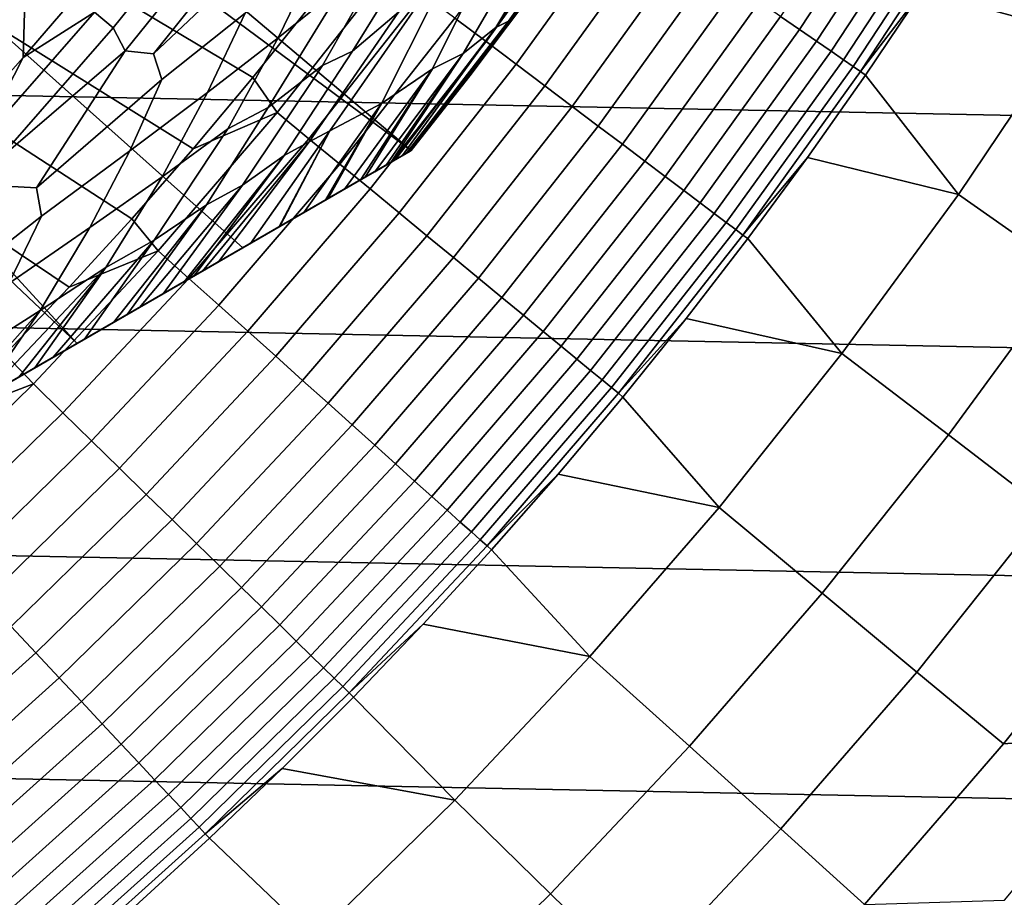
# Model space of a CAD drawing. Header units: metres. Extents: x -32 to 117, y -314 to 32.
# Tile 148 of 256: x 15.19 to 20.15, y -17.52 to -13.1. Entities that reach past the tile are written whole.
import ezdxf

# ---------------------------------------------------------------- set-up
doc = ezdxf.new("R2010")
doc.units = ezdxf.units.M
doc.layers.add('solid_24_501_064_XXX', color=7, linetype='CONTINUOUS')

msp = doc.modelspace()

# ---------------------------------------------------------------- linework, layer by layer
at = {"layer": 'solid_24_501_064_XXX'}
for points in [[(17.164658, -13.761341, 148.5), (17.74667, -13.002142, 148.5), (12.808691, -9.588402, 154.5), (12.576989, -9.89035, 154.5)], [(17.164658, -13.761341, 148.5), (12.576989, -9.89035, 154.5), (12.337894, -10.187035, 154.5)], [(16.316256, -14.251166, 148.836288), (17.164658, -13.761341, 148.5), (12.337894, -10.187035, 154.5), (12.091828, -10.477948, 154.5)], [(15.48225, -14.73268, 149.12825), (16.316256, -14.251166, 148.836288), (12.091828, -10.477948, 154.5), (11.839188, -10.762604, 154.5)], [(15.48225, -14.73268, 149.12825), (11.839188, -10.762604, 154.5), (11.57972, -11.041283, 154.5)], [(14.660163, -15.207312, 149.376968), (15.48225, -14.73268, 149.12825), (11.57972, -11.041283, 154.5), (11.313657, -11.313756, 154.5)], [(15.210019, -13.292663, 126.5), (14.90774, -13.630805, 126.5), (14.738583, -11.990582, 126.5), (15.268971, -11.30743, 126.5)], [(15.504476, -12.948021, 126.5), (15.210019, -13.292663, 126.5), (15.268971, -11.30743, 126.5)], [(29.439856, -13.767515, -303.5), (-29.963835, -12.586431, -303.5), (-30.440569, -11.385158, -303.5), (29.963835, -12.586431, -303.5)], [(20.475195, -13.158608, 113.790924), (20.994875, -12.312504, 113.790924), (20.276175, -12.097537, 120.980194), (20.011189, -12.531001, 120.980194)], [(19.120993, -13.151592, 122.197731), (19.669098, -12.316788, 122.197731), (19.570341, -12.254946, 122.378937), (19.024986, -13.085559, 122.378937)], [(17.541845, -13.212154, 123.354111), (18.094021, -12.445232, 123.354111), (17.932287, -12.333991, 123.442886), (17.385048, -13.094058, 123.442886)], [(19.206036, -13.210086, 122.008636), (19.75658, -12.371569, 122.008636), (19.669098, -12.316788, 122.197731), (19.120993, -13.151592, 122.197731)], [(16.658699, -13.02827, 123.621208), (15.500904, -12.361481, 123.854294), (15.219625, -12.706189, 123.854294), (16.366411, -13.393606, 123.621208)], [(15.568902, -13.06386, 126.505112), (16.12392, -12.37232, 126.505112), (16.221533, -12.44722, 126.520439), (15.663153, -13.142946, 126.520439)], [(19.279678, -13.260738, 121.812614), (19.832333, -12.419005, 121.812614), (19.75658, -12.371569, 122.008636), (19.206036, -13.210086, 122.008636)], [(16.221533, -12.44722, 126.520439), (16.295179, -12.550526, 126.545876), (15.724289, -13.258782, 126.545876), (15.663153, -13.142946, 126.520439)], [(17.693151, -13.326115, 123.25148), (18.250088, -12.552577, 123.25148), (18.094021, -12.445232, 123.354111), (17.541845, -13.212154, 123.354111)], [(17.591461, -13.140243, 129.020157), (18.094398, -12.438578, 129.020157), (18.144402, -12.422308, 129.406281), (17.654512, -13.109204, 129.406281)], [(17.896589, -12.629247, 128.636398), (18.094398, -12.438578, 129.020157), (17.591461, -13.140243, 129.020157)], [(17.654512, -13.109204, 129.406281), (18.144402, -12.422308, 129.406281), (18.025116, -12.613296, 129.791641), (17.746639, -13.002183, 129.791641)], [(19.341539, -13.303288, 121.610687), (19.895969, -12.458854, 121.610687), (19.832333, -12.419005, 121.812614), (19.279678, -13.260738, 121.812614)], [(16.702255, -12.762896, 126.744232), (17.047768, -12.469279, 126.816277), (16.823215, -12.926499, 126.896408), (16.49382, -13.193301, 126.816277)], [(19.391302, -13.337515, 121.403885), (19.947157, -12.490909, 121.403885), (19.895969, -12.458854, 121.610687), (19.341539, -13.303288, 121.610687)], [(19.428709, -13.363243, 121.193291), (19.985636, -12.515004, 121.193291), (19.947157, -12.490909, 121.403885), (19.391302, -13.337515, 121.403885)], [(19.985636, -12.515004, 121.193291), (19.428709, -13.363243, 121.193291), (19.736938, -12.958663, 120.980194), (20.011189, -12.531001, 120.980194)], [(20.475195, -13.158608, 113.790924), (20.011189, -12.531001, 120.980194), (19.736938, -12.958663, 120.980194)], [(28.869246, -14.927042, -303.5), (-29.439856, -13.767515, -303.5), (-29.963835, -12.586431, -303.5), (29.439856, -13.767515, -303.5)], [(15.724289, -13.258782, 126.545876), (16.295179, -12.550526, 126.545876), (16.425856, -12.575467, 126.581253), (15.866536, -13.27419, 126.581253)], [(15.866536, -13.27419, 126.581253), (16.425856, -12.575467, 126.581253), (16.484632, -12.68859, 126.626312)], [(17.272776, -12.606135, 127.07869), (17.394085, -12.561671, 127.179596), (17.100327, -13.063537, 127.28611), (16.867985, -13.259747, 127.179596)], [(17.838182, -13.435349, 123.135521), (18.399685, -12.655471, 123.135521), (18.250088, -12.552577, 123.25148), (17.693151, -13.326115, 123.25148)], [(16.98926, -12.853319, 126.984077), (17.272776, -12.606135, 127.07869), (16.867985, -13.259747, 127.179596), (16.718292, -13.332746, 127.07869)], [(17.771482, -12.676842, 128.25618), (17.896589, -12.629247, 128.636398), (17.591461, -13.140243, 129.020157), (17.425512, -13.271673, 128.636398)], [(15.866536, -13.27419, 126.581253), (16.484632, -12.68859, 126.626312), (16.327919, -13.068639, 126.680763), (15.908751, -13.403547, 126.626312)], [(17.425512, -13.271673, 128.636398), (17.271635, -13.349852, 128.25618), (17.502693, -12.885144, 127.880661), (17.771482, -12.676842, 128.25618)], [(17.976191, -13.539294, 123.006828), (18.542038, -12.753383, 123.006828), (18.399685, -12.655471, 123.135521), (17.838182, -13.435349, 123.135521)], [(16.366411, -13.393606, 123.621208), (15.219625, -12.706189, 123.854294), (14.93068, -13.0445, 123.854294), (16.066111, -13.752389, 123.621208)], [(16.327919, -13.068639, 126.680763), (16.702255, -12.762896, 126.744232), (16.49382, -13.193301, 126.816277), (16.138666, -13.468493, 126.744232)], [(18.106468, -13.637417, 122.866074), (18.676416, -12.845809, 122.866074), (18.542038, -12.753383, 123.006828), (17.976191, -13.539294, 123.006828)], [(18.22834, -13.729208, 122.713974), (18.802124, -12.932272, 122.713974), (18.676416, -12.845809, 122.866074), (18.106468, -13.637417, 122.866074)], [(16.489693, -13.569895, 123.577095), (17.058233, -12.847907, 123.577095), (16.658699, -13.02827, 123.621208), (16.366411, -13.393606, 123.621208)], [(16.823215, -12.926499, 126.896408), (16.98926, -12.853319, 126.984077), (16.718292, -13.332746, 127.07869), (16.443247, -13.544828, 126.984077)], [(16.649517, -13.701419, 123.517342), (17.223566, -12.972433, 123.517342), (17.058233, -12.847907, 123.577095), (16.489693, -13.569895, 123.577095)], [(17.271635, -13.349852, 128.25618), (17.014076, -13.523772, 127.880661), (17.2889, -12.978432, 127.511368), (17.502693, -12.885144, 127.880661)], [(16.49382, -13.193301, 126.816277), (16.823215, -12.926499, 126.896408), (16.443247, -13.544828, 126.984077), (16.240364, -13.651576, 126.896408)], [(18.341179, -13.814196, 122.551315), (18.918514, -13.012326, 122.551315), (18.802124, -12.932272, 122.713974), (18.22834, -13.729208, 122.713974)], [(15.568902, -13.06386, 126.505112), (15.210019, -13.292663, 126.5), (15.504476, -12.948021, 126.5)], [(16.805616, -13.829878, 123.442886), (17.385048, -13.094058, 123.442886), (17.223566, -12.972433, 123.517342), (16.649517, -13.701419, 123.517342)], [(17.014076, -13.523772, 127.880661), (16.754538, -13.661306, 127.511368), (17.204208, -13.01687, 127.397499), (17.2889, -12.978432, 127.511368)], [(19.428709, -13.363243, 121.193291), (19.45355, -13.380324, 120.980194), (19.736938, -12.958663, 120.980194)], [(19.921434, -13.982812, 113.790924), (20.475195, -13.158608, 113.790924), (19.736938, -12.958663, 120.980194), (19.45355, -13.380324, 120.980194)], [(16.066111, -13.752389, 123.621208), (14.93068, -13.0445, 123.854294), (14.634218, -13.376244, 123.854294), (15.757946, -14.104441, 123.621208)], [(17.100327, -13.063537, 127.28611), (17.204208, -13.01687, 127.397499), (16.754538, -13.661306, 127.511368), (16.651091, -13.717319, 127.397499)], [(17.459776, -13.384926, 129.791641), (17.746639, -13.002183, 129.791641), (17.74667, -13.002142, 148.5), (17.164658, -13.761341, 148.5)], [(17.654512, -13.109204, 129.406281), (17.746639, -13.002183, 129.791641), (17.459776, -13.384926, 129.791641)], [(18.444401, -13.891941, 122.378937), (19.024986, -13.085559, 122.378937), (18.918514, -13.012326, 122.551315), (18.341179, -13.814196, 122.551315)], [(15.568902, -13.06386, 126.505112), (14.984246, -13.730532, 126.505112), (15.210019, -13.292663, 126.5)], [(14.984246, -13.730532, 126.505112), (15.568902, -13.06386, 126.505112), (15.663153, -13.142946, 126.520439), (15.074958, -13.813654, 126.520439)], [(15.908751, -13.403547, 126.626312), (16.327919, -13.068639, 126.680763), (16.138666, -13.468493, 126.744232), (15.7476, -13.762389, 126.680763)], [(16.867985, -13.259747, 127.179596), (17.100327, -13.063537, 127.28611), (16.651091, -13.717319, 127.397499), (16.524059, -13.785233, 127.28611)], [(16.957188, -13.954612, 123.354111), (17.541845, -13.212154, 123.354111), (17.385048, -13.094058, 123.442886), (16.805616, -13.829878, 123.442886)], [(18.537477, -13.962044, 122.197731), (19.120993, -13.151592, 122.197731), (19.024986, -13.085559, 122.378937), (18.444401, -13.891941, 122.378937)], [(15.074958, -13.813654, 126.520439), (15.663153, -13.142946, 126.520439), (15.724289, -13.258782, 126.545876)], [(17.425512, -13.271673, 128.636398), (17.591461, -13.140243, 129.020157), (17.084394, -13.807681, 129.10791), (17.062336, -13.820416, 129.020355)], [(17.591461, -13.140243, 129.020157), (17.11982, -13.787229, 129.279663), (17.084394, -13.807681, 129.10791)], [(17.654512, -13.109204, 129.406281), (17.139305, -13.775978, 129.406357), (17.11982, -13.787229, 129.279663), (17.591461, -13.140243, 129.020157)], [(17.654512, -13.109204, 129.406281), (17.144802, -13.772804, 129.450684), (17.139305, -13.775978, 129.406357)], [(17.654512, -13.109204, 129.406281), (17.159746, -13.764176, 129.621338), (17.144802, -13.772804, 129.450684)], [(17.459776, -13.384926, 129.791641), (17.164658, -13.761341, 129.791641), (17.159746, -13.764176, 129.621338), (17.654512, -13.109204, 129.406281)], [(16.138666, -13.468493, 126.744232), (16.49382, -13.193301, 126.816277), (16.240364, -13.651576, 126.896408), (15.909145, -13.892746, 126.816277)], [(18.619925, -14.024141, 122.008636), (19.206036, -13.210086, 122.008636), (19.120993, -13.151592, 122.197731), (18.537477, -13.962044, 122.197731)], [(20.47385, -14.370552, 106.589211), (21.042967, -13.523494, 106.589211), (20.475195, -13.158608, 113.790924), (19.921434, -13.982812, 113.790924)], [(17.103449, -14.074975, 123.25148), (17.693151, -13.326115, 123.25148), (17.541845, -13.212154, 123.354111), (16.957188, -13.954612, 123.354111)], [(18.69132, -14.077915, 121.812614), (19.279678, -13.260738, 121.812614), (19.206036, -13.210086, 122.008636), (18.619925, -14.024141, 122.008636)], [(14.984246, -13.730532, 126.505112), (14.90774, -13.630805, 126.5), (15.210019, -13.292663, 126.5)], [(15.074958, -13.813654, 126.520439), (15.724289, -13.258782, 126.545876), (15.277517, -13.948066, 126.581253), (15.122639, -13.941103, 126.545876)], [(15.724289, -13.258782, 126.545876), (15.866536, -13.27419, 126.581253), (15.908751, -13.403547, 126.626312), (15.277517, -13.948066, 126.581253)], [(16.718292, -13.332746, 127.07869), (16.867985, -13.259747, 127.179596), (16.524059, -13.785233, 127.28611), (16.313885, -13.935814, 127.179596)], [(17.271635, -13.349852, 128.25618), (17.425512, -13.271673, 128.636398), (16.980753, -13.867518, 128.761612), (16.932249, -13.895523, 128.636612)], [(17.425512, -13.271673, 128.636398), (17.038164, -13.834373, 128.935287), (16.980753, -13.867518, 128.761612)], [(17.425512, -13.271673, 128.636398), (17.062336, -13.820416, 129.020355), (17.038164, -13.834373, 128.935287)], [(18.751295, -14.123086, 121.610687), (19.341539, -13.303288, 121.610687), (19.279678, -13.260738, 121.812614), (18.69132, -14.077915, 121.812614)], [(16.443247, -13.544828, 126.984077), (16.718292, -13.332746, 127.07869), (16.313885, -13.935814, 127.179596), (16.133266, -14.034996, 127.07869)], [(17.243647, -14.190348, 123.135521), (17.838182, -13.435349, 123.135521), (17.693151, -13.326115, 123.25148), (17.103449, -14.074975, 123.25148)], [(18.799538, -14.159423, 121.403885), (19.391302, -13.337515, 121.403885), (19.341539, -13.303288, 121.610687), (18.751295, -14.123086, 121.610687)], [(18.835804, -14.186737, 121.193291), (19.428709, -13.363243, 121.193291), (19.391302, -13.337515, 121.403885), (18.799538, -14.159423, 121.403885)], [(15.757946, -14.104441, 123.621208), (14.634218, -13.376244, 123.854294), (14.330388, -13.701248, 123.854294), (15.442067, -14.44959, 123.621208)], [(17.014076, -13.523772, 127.880661), (17.271635, -13.349852, 128.25618), (16.829237, -13.954996, 128.410522), (16.746887, -14.002541, 128.256302)], [(17.271635, -13.349852, 128.25618), (16.911251, -13.907645, 128.5867), (16.829237, -13.954996, 128.410522)], [(17.271635, -13.349852, 128.25618), (16.932249, -13.895523, 128.636612), (16.911251, -13.907645, 128.5867)], [(17.459776, -13.384926, 129.791641), (17.164658, -13.761341, 148.5), (17.164658, -13.761341, 129.791641)], [(19.428709, -13.363243, 121.193291), (18.835804, -14.186737, 121.193291), (19.161154, -13.795791, 120.980194), (19.45355, -13.380324, 120.980194)], [(19.921434, -13.982812, 113.790924), (19.45355, -13.380324, 120.980194), (19.161154, -13.795791, 120.980194)], [(15.277517, -13.948066, 126.581253), (15.908751, -13.403547, 126.626312), (15.7476, -13.762389, 126.680763), (15.301886, -14.0924, 126.626312)], [(16.489693, -13.569895, 123.577095), (16.366411, -13.393606, 123.621208), (16.066111, -13.752389, 123.621208)], [(17.377056, -14.300135, 123.006828), (17.976191, -13.539294, 123.006828), (17.838182, -13.435349, 123.135521), (17.243647, -14.190348, 123.135521)], [(15.7476, -13.762389, 126.680763), (16.138666, -13.468493, 126.744232), (15.909145, -13.892746, 126.816277), (15.545291, -14.149233, 126.744232)], [(16.623266, -14.073914, 128.054153), (16.502417, -14.143686, 127.880692), (16.754538, -13.661306, 127.511368), (17.014076, -13.523772, 127.880661)], [(17.014076, -13.523772, 127.880661), (16.733585, -14.010221, 128.232971), (16.623266, -14.073914, 128.054153)], [(17.014076, -13.523772, 127.880661), (16.746887, -14.002541, 128.256302), (16.733585, -14.010221, 128.232971)], [(17.502991, -14.40377, 122.866074), (18.106468, -13.637417, 122.866074), (17.976191, -13.539294, 123.006828), (17.377056, -14.300135, 123.006828)], [(15.890618, -14.266754, 123.577095), (16.489693, -13.569895, 123.577095), (16.066111, -13.752389, 123.621208), (15.757946, -14.104441, 123.621208)], [(16.240364, -13.651576, 126.896408), (16.443247, -13.544828, 126.984077), (16.133266, -14.034996, 127.07869), (15.869108, -14.213169, 126.984077)], [(16.044636, -14.405032, 123.517342), (16.649517, -13.701419, 123.517342), (16.489693, -13.569895, 123.577095), (15.890618, -14.266754, 123.577095)], [(17.620802, -14.50072, 122.713974), (18.22834, -13.729208, 122.713974), (18.106468, -13.637417, 122.866074), (17.502991, -14.40377, 122.866074)], [(15.909145, -13.892746, 126.816277), (16.240364, -13.651576, 126.896408), (15.869108, -14.213169, 126.984077), (15.626287, -14.350406, 126.896408)], [(16.354189, -14.229266, 127.693161), (16.193218, -14.322203, 127.511368), (16.651091, -13.717319, 127.397499), (16.754538, -13.661306, 127.511368)], [(16.354189, -14.229266, 127.693161), (16.754538, -13.661306, 127.511368), (16.497526, -14.14651, 127.874092)], [(16.497526, -14.14651, 127.874092), (16.754538, -13.661306, 127.511368), (16.502417, -14.143686, 127.880692)], [(15.442067, -14.44959, 123.621208), (14.330388, -13.701248, 123.854294), (14.019342, -14.019353, 123.854294), (15.118629, -14.787668, 123.621208)], [(16.195065, -14.540089, 123.442886), (16.805616, -13.829878, 123.442886), (16.649517, -13.701419, 123.517342), (16.044636, -14.405032, 123.517342)], [(16.524059, -13.785233, 127.28611), (16.651091, -13.717319, 127.397499), (16.112923, -14.36856, 127.433479), (16.070637, -14.392975, 127.397461)], [(16.112923, -14.36856, 127.433479), (16.651091, -13.717319, 127.397499), (16.193218, -14.322203, 127.511368)], [(17.729879, -14.590484, 122.551315), (18.341179, -13.814196, 122.551315), (18.22834, -13.729208, 122.713974), (17.620802, -14.50072, 122.713974)], [(28.252819, -16.063238, -303.5), (-28.869246, -14.927042, -303.5), (-29.439856, -13.767515, -303.5), (28.869246, -14.927042, -303.5)], [(17.164658, -13.761341, 129.791641), (17.164658, -13.761341, 148.5), (3.335342, -21.745701, 148.5), (3.335342, -21.745701, 129.791641)], [(16.316256, -14.251166, 148.836288), (3.335342, -21.745701, 148.5), (17.164658, -13.761341, 148.5)], [(17.159746, -13.764176, 129.621338), (17.164658, -13.761341, 129.791641), (3.335342, -21.745701, 129.791641), (3.340253, -21.742865, 129.621338)], [(17.144802, -13.772804, 129.450684), (17.159746, -13.764176, 129.621338), (3.340253, -21.742865, 129.621338), (3.355197, -21.734238, 129.450684)], [(17.139305, -13.775978, 129.406357), (17.144802, -13.772804, 129.450684), (3.355197, -21.734238, 129.450684), (3.360694, -21.731064, 129.406357)], [(17.11982, -13.787229, 129.279663), (17.139305, -13.775978, 129.406357), (3.360694, -21.731064, 129.406357), (3.380181, -21.719812, 129.279663)], [(17.084394, -13.807681, 129.10791), (17.11982, -13.787229, 129.279663), (3.380181, -21.719812, 129.279663), (3.415605, -21.69936, 129.10791)], [(15.301886, -14.0924, 126.626312), (15.7476, -13.762389, 126.680763), (15.545291, -14.149233, 126.744232), (15.137827, -14.430401, 126.680763)], [(16.313885, -13.935814, 127.179596), (16.524059, -13.785233, 127.28611), (16.019993, -14.422214, 127.357704), (15.914393, -14.483182, 127.284103)], [(16.524059, -13.785233, 127.28611), (16.070637, -14.392975, 127.397461), (16.019993, -14.422214, 127.357704)], [(17.062336, -13.820416, 129.020355), (17.084394, -13.807681, 129.10791), (3.415605, -21.69936, 129.10791), (3.437664, -21.686625, 129.020355)], [(17.038164, -13.834373, 128.935287), (17.062336, -13.820416, 129.020355), (3.437664, -21.686625, 129.020355), (3.461836, -21.672668, 128.935287)], [(16.980753, -13.867518, 128.761612), (17.038164, -13.834373, 128.935287), (3.461836, -21.672668, 128.935287), (3.519247, -21.639523, 128.761612)], [(16.341129, -14.671227, 123.354111), (16.957188, -13.954612, 123.354111), (16.805616, -13.829878, 123.442886), (16.195065, -14.540089, 123.442886)], [(17.829662, -14.672598, 122.378937), (18.444401, -13.891941, 122.378937), (18.341179, -13.814196, 122.551315), (17.729879, -14.590484, 122.551315)], [(18.835804, -14.186737, 121.193291), (18.859888, -14.20487, 120.980194), (19.161154, -13.795791, 120.980194)], [(19.334517, -14.783743, 113.790924), (19.921434, -13.982812, 113.790924), (19.161154, -13.795791, 120.980194), (18.859888, -14.20487, 120.980194)], [(16.932249, -13.895523, 128.636612), (16.980753, -13.867518, 128.761612), (3.519247, -21.639523, 128.761612), (3.567751, -21.611519, 128.636612)], [(16.911251, -13.907645, 128.5867), (16.932249, -13.895523, 128.636612), (3.567751, -21.611519, 128.636612), (3.588748, -21.599396, 128.5867)], [(16.829237, -13.954996, 128.410522), (16.911251, -13.907645, 128.5867), (3.588748, -21.599396, 128.5867), (3.670763, -21.552046, 128.410522)], [(15.545291, -14.149233, 126.744232), (15.909145, -13.892746, 126.816277), (15.626287, -14.350406, 126.896408), (15.294833, -14.566309, 126.816277)], [(16.133266, -14.034996, 127.07869), (16.313885, -13.935814, 127.179596), (15.796, -14.551537, 127.21302), (15.733983, -14.587341, 127.17955)], [(15.796, -14.551537, 127.21302), (16.313885, -13.935814, 127.179596), (15.914393, -14.483182, 127.284103)], [(17.919636, -14.74664, 122.197731), (18.537477, -13.962044, 122.197731), (18.444401, -13.891941, 122.378937), (17.829662, -14.672598, 122.378937)], [(16.746887, -14.002541, 128.256302), (16.829237, -13.954996, 128.410522), (3.670763, -21.552046, 128.410522), (3.753112, -21.504501, 128.256302)], [(15.122639, -13.941103, 126.545876), (15.277517, -13.948066, 126.581253), (15.301886, -14.0924, 126.626312), (14.659903, -14.595834, 126.581253)], [(16.482077, -14.797771, 123.25148), (17.103449, -14.074975, 123.25148), (16.957188, -13.954612, 123.354111), (16.341129, -14.671227, 123.354111)], [(17.999334, -14.812227, 122.008636), (18.619925, -14.024141, 122.008636), (18.537477, -13.962044, 122.197731), (17.919636, -14.74664, 122.197731)], [(19.870657, -15.193692, 106.589211), (20.47385, -14.370552, 106.589211), (19.921434, -13.982812, 113.790924), (19.334517, -14.783743, 113.790924)], [(16.733585, -14.010221, 128.232971), (16.746887, -14.002541, 128.256302), (3.753112, -21.504501, 128.256302), (3.766415, -21.49682, 128.232971)], [(16.733585, -14.010221, 128.232971), (3.766415, -21.49682, 128.232971), (3.876734, -21.433128, 128.054153)], [(16.733585, -14.010221, 128.232971), (3.876734, -21.433128, 128.054153), (3.997584, -21.363356, 127.880692), (16.623266, -14.073914, 128.054153)], [(15.869108, -14.213169, 126.984077), (16.133266, -14.034996, 127.07869), (15.664529, -14.627441, 127.144638), (15.5188, -14.711577, 127.078682)], [(16.133266, -14.034996, 127.07869), (15.733983, -14.587341, 127.17955), (15.664529, -14.627441, 127.144638)], [(18.068352, -14.869022, 121.812614), (18.69132, -14.077915, 121.812614), (18.619925, -14.024141, 122.008636), (17.999334, -14.812227, 122.008636)], [(16.623266, -14.073914, 128.054153), (3.997584, -21.363356, 127.880692), (4.002474, -21.360531, 127.874092), (16.502417, -14.143686, 127.880692)], [(16.617182, -14.919069, 123.135521), (17.243647, -14.190348, 123.135521), (17.103449, -14.074975, 123.25148), (16.482077, -14.797771, 123.25148)], [(18.126326, -14.916733, 121.610687), (18.751295, -14.123086, 121.610687), (18.69132, -14.077915, 121.812614), (18.068352, -14.869022, 121.812614)], [(14.659903, -14.595834, 126.581253), (15.301886, -14.0924, 126.626312), (15.137827, -14.430401, 126.680763), (14.665218, -14.753806, 126.626312)], [(15.890618, -14.266754, 123.577095), (15.757946, -14.104441, 123.621208), (15.442067, -14.44959, 123.621208)], [(18.172962, -14.955111, 121.403885), (18.799538, -14.159423, 121.403885), (18.751295, -14.123086, 121.610687), (18.126326, -14.916733, 121.610687)], [(16.497526, -14.14651, 127.874092), (16.502417, -14.143686, 127.880692), (4.002474, -21.360531, 127.874092)], [(16.497526, -14.14651, 127.874092), (4.002474, -21.360531, 127.874092), (4.145812, -21.277775, 127.693161)], [(16.354189, -14.229266, 127.693161), (16.497526, -14.14651, 127.874092), (4.145812, -21.277775, 127.693161)], [(15.137827, -14.430401, 126.680763), (15.545291, -14.149233, 126.744232), (15.294833, -14.566309, 126.816277), (14.923224, -14.803858, 126.744232)], [(18.208019, -14.983959, 121.193291), (18.835804, -14.186737, 121.193291), (18.799538, -14.159423, 121.403885), (18.172962, -14.955111, 121.403885)], [(16.354189, -14.229266, 127.693161), (4.145812, -21.277775, 127.693161), (4.306782, -21.184839, 127.511368)], [(16.354189, -14.229266, 127.693161), (4.306782, -21.184839, 127.511368), (16.193218, -14.322203, 127.511368)], [(15.626287, -14.350406, 126.896408), (15.869108, -14.213169, 126.984077), (15.361216, -14.802559, 127.016594), (15.269307, -14.855622, 126.984024)], [(15.869108, -14.213169, 126.984077), (15.5188, -14.711577, 127.078682), (15.361216, -14.802559, 127.016594)], [(16.745745, -15.034494, 123.006828), (17.377056, -14.300135, 123.006828), (17.243647, -14.190348, 123.135521), (16.617182, -14.919069, 123.135521)], [(18.835804, -14.186737, 121.193291), (18.208019, -14.983959, 121.193291), (18.549889, -14.607372, 120.980194), (18.859888, -14.20487, 120.980194)], [(19.334517, -14.783743, 113.790924), (18.859888, -14.20487, 120.980194), (18.549889, -14.607372, 120.980194)], [(4.183744, -21.255875, 148.836288), (3.335342, -21.745701, 148.5), (16.316256, -14.251166, 148.836288)], [(4.183744, -21.255875, 148.836288), (16.316256, -14.251166, 148.836288), (15.48225, -14.73268, 149.12825)], [(15.262117, -14.937195, 123.577095), (15.890618, -14.266754, 123.577095), (15.442067, -14.44959, 123.621208), (15.118629, -14.787668, 123.621208)], [(15.410043, -15.08197, 123.517342), (16.044636, -14.405032, 123.517342), (15.890618, -14.266754, 123.577095), (15.262117, -14.937195, 123.577095)], [(4.306782, -21.184839, 127.511368), (4.387075, -21.138483, 127.433479), (16.193218, -14.322203, 127.511368)], [(4.387075, -21.138483, 127.433479), (16.112923, -14.36856, 127.433479), (16.193218, -14.322203, 127.511368)], [(16.867104, -15.143452, 122.866074), (17.502991, -14.40377, 122.866074), (17.377056, -14.300135, 123.006828), (16.745745, -15.034494, 123.006828)], [(4.387075, -21.138483, 127.433479), (4.429364, -21.114067, 127.397461), (16.112923, -14.36856, 127.433479)], [(4.429364, -21.114067, 127.397461), (16.070637, -14.392975, 127.397461), (16.112923, -14.36856, 127.433479)], [(15.294833, -14.566309, 126.816277), (15.626287, -14.350406, 126.896408), (15.000787, -15.010653, 126.901367), (14.982696, -15.021097, 126.896385)], [(15.000787, -15.010653, 126.901367), (15.626287, -14.350406, 126.896408), (15.18835, -14.902363, 126.957306)], [(15.626287, -14.350406, 126.896408), (15.269307, -14.855622, 126.984024), (15.18835, -14.902363, 126.957306)], [(20.363974, -15.570896, 99.382652), (20.982141, -14.727321, 99.382652), (20.47385, -14.370552, 106.589211), (19.870657, -15.193692, 106.589211)], [(4.429364, -21.114067, 127.397461), (4.480001, -21.084831, 127.357704), (16.070637, -14.392975, 127.397461)], [(4.480001, -21.084831, 127.357704), (16.019993, -14.422214, 127.357704), (16.070637, -14.392975, 127.397461)], [(4.480001, -21.084831, 127.357704), (4.582516, -21.025644, 127.286102), (16.019993, -14.422214, 127.357704)], [(4.582516, -21.025644, 127.286102), (15.914393, -14.483182, 127.284103), (16.019993, -14.422214, 127.357704)], [(15.554523, -15.223373, 123.442886), (16.195065, -14.540089, 123.442886), (16.044636, -14.405032, 123.517342), (15.410043, -15.08197, 123.517342)], [(16.980633, -15.24538, 122.713974), (17.620802, -14.50072, 122.713974), (17.502991, -14.40377, 122.866074), (16.867104, -15.143452, 122.866074)], [(4.582516, -21.025644, 127.286102), (4.70398, -20.955517, 127.213036), (15.914393, -14.483182, 127.284103)], [(4.70398, -20.955517, 127.213036), (15.796, -14.551537, 127.21302), (15.914393, -14.483182, 127.284103)], [(17.085749, -15.339753, 122.551315), (17.729879, -14.590484, 122.551315), (17.620802, -14.50072, 122.713974), (16.980633, -15.24538, 122.713974)], [(4.70398, -20.955517, 127.213036), (4.766017, -20.919701, 127.17955), (15.796, -14.551537, 127.21302)], [(4.766017, -20.919701, 127.17955), (15.733983, -14.587341, 127.17955), (15.796, -14.551537, 127.21302)], [(14.923224, -14.803858, 126.744232), (15.294833, -14.566309, 126.816277), (14.797739, -15.127882, 126.849022), (14.653592, -15.211105, 126.8162)], [(15.294833, -14.566309, 126.816277), (14.982696, -15.021097, 126.896385), (14.797739, -15.127882, 126.849022)], [(15.69481, -15.360675, 123.354111), (16.341129, -14.671227, 123.354111), (16.195065, -14.540089, 123.442886), (15.554523, -15.223373, 123.442886)], [(4.766017, -20.919701, 127.17955), (4.835441, -20.879618, 127.144653), (15.733983, -14.587341, 127.17955)], [(4.835441, -20.879618, 127.144653), (15.664529, -14.627441, 127.144638), (15.733983, -14.587341, 127.17955)], [(4.835441, -20.879618, 127.144653), (4.9812, -20.795464, 127.078682), (15.664529, -14.627441, 127.144638)], [(4.9812, -20.795464, 127.078682), (15.5188, -14.711577, 127.078682), (15.664529, -14.627441, 127.144638)], [(17.181906, -15.426085, 122.378937), (17.829662, -14.672598, 122.378937), (17.729879, -14.590484, 122.551315), (17.085749, -15.339753, 122.551315)], [(18.208019, -14.983959, 121.193291), (18.2313, -15.003112, 120.980194), (18.549889, -14.607372, 120.980194)], [(18.715418, -15.560067, 113.790924), (19.334517, -14.783743, 113.790924), (18.549889, -14.607372, 120.980194), (18.2313, -15.003112, 120.980194)], [(15.830183, -15.493166, 123.25148), (16.482077, -14.797771, 123.25148), (16.341129, -14.671227, 123.354111), (15.69481, -15.360675, 123.354111)], [(17.26861, -15.503929, 122.197731), (17.919636, -14.74664, 122.197731), (17.829662, -14.672598, 122.378937), (17.181906, -15.426085, 122.378937)], [(4.9812, -20.795464, 127.078682), (5.138727, -20.704515, 127.016617), (15.5188, -14.711577, 127.078682)], [(5.138727, -20.704515, 127.016617), (15.361216, -14.802559, 127.016594), (15.5188, -14.711577, 127.078682)], [(4.183744, -21.255875, 148.836288), (15.48225, -14.73268, 149.12825), (5.017751, -20.774361, 149.12825)], [(5.017751, -20.774361, 149.12825), (15.48225, -14.73268, 149.12825), (14.660163, -15.207312, 149.376968)], [(17.345415, -15.572885, 122.008636), (17.999334, -14.812227, 122.008636), (17.919636, -14.74664, 122.197731), (17.26861, -15.503929, 122.197731)], [(5.138727, -20.704515, 127.016617), (5.230693, -20.651419, 126.984024), (15.361216, -14.802559, 127.016594)], [(5.230693, -20.651419, 126.984024), (15.269307, -14.855622, 126.984024), (15.361216, -14.802559, 127.016594)], [(15.262117, -14.937195, 123.577095), (15.118629, -14.787668, 123.621208), (14.78779, -15.118509, 123.621208)], [(15.959944, -15.620164, 123.135521), (16.617182, -14.919069, 123.135521), (16.482077, -14.797771, 123.25148), (15.830183, -15.493166, 123.25148)], [(17.411922, -15.632596, 121.812614), (18.068352, -14.869022, 121.812614), (17.999334, -14.812227, 122.008636), (17.345415, -15.572885, 122.008636)], [(19.234392, -15.991544, 106.589211), (19.870657, -15.193692, 106.589211), (19.334517, -14.783743, 113.790924), (18.715418, -15.560067, 113.790924)], [(5.311578, -20.604719, 126.957329), (15.269307, -14.855622, 126.984024), (5.230693, -20.651419, 126.984024)], [(5.311578, -20.604719, 126.957329), (15.18835, -14.902363, 126.957306), (15.269307, -14.855622, 126.984024)], [(17.467793, -15.682756, 121.610687), (18.126326, -14.916733, 121.610687), (18.068352, -14.869022, 121.812614), (17.411922, -15.632596, 121.812614)], [(27.591951, -17.173637, -303.5), (-28.252819, -16.063238, -303.5), (-28.869246, -14.927042, -303.5), (28.252819, -16.063238, -303.5)], [(16.083422, -15.741014, 123.006828), (16.745745, -15.034494, 123.006828), (16.617182, -14.919069, 123.135521), (15.959944, -15.620164, 123.135521)], [(17.512733, -15.723105, 121.403885), (18.172962, -14.955111, 121.403885), (18.126326, -14.916733, 121.610687), (17.467793, -15.682756, 121.610687)], [(14.605355, -15.579974, 123.577095), (15.262117, -14.937195, 123.577095), (14.78779, -15.118509, 123.621208)], [(14.746915, -15.730981, 123.517342), (15.410043, -15.08197, 123.517342), (15.262117, -14.937195, 123.577095), (14.605355, -15.579974, 123.577095)], [(17.546516, -15.753436, 121.193291), (18.208019, -14.983959, 121.193291), (18.172962, -14.955111, 121.403885), (17.512733, -15.723105, 121.403885)], [(18.208019, -14.983959, 121.193291), (17.546516, -15.753436, 121.193291), (17.904272, -15.391905, 120.980194), (18.2313, -15.003112, 120.980194)], [(18.715418, -15.560067, 113.790924), (18.2313, -15.003112, 120.980194), (17.904272, -15.391905, 120.980194)], [(16.199982, -15.855091, 122.866074), (16.867104, -15.143452, 122.866074), (16.745745, -15.034494, 123.006828), (16.083422, -15.741014, 123.006828)], [(14.885177, -15.878469, 123.442886), (15.554523, -15.223373, 123.442886), (15.410043, -15.08197, 123.517342), (14.746915, -15.730981, 123.517342)], [(16.309021, -15.961809, 122.713974), (16.980633, -15.24538, 122.713974), (16.867104, -15.143452, 122.866074), (16.199982, -15.855091, 122.866074)], [(15.019428, -16.021679, 123.354111), (15.69481, -15.360675, 123.354111), (15.554523, -15.223373, 123.442886), (14.885177, -15.878469, 123.442886)], [(19.711912, -16.388556, 99.382652), (20.363974, -15.570896, 99.382652), (19.870657, -15.193692, 106.589211), (19.234392, -15.991544, 106.589211)], [(16.409979, -16.060617, 122.551315), (17.085749, -15.339753, 122.551315), (16.980633, -15.24538, 122.713974), (16.309021, -15.961809, 122.713974)], [(15.148975, -16.159872, 123.25148), (15.830183, -15.493166, 123.25148), (15.69481, -15.360675, 123.354111), (15.019428, -16.021679, 123.354111)], [(16.502333, -16.151005, 122.378937), (17.181906, -15.426085, 122.378937), (17.085749, -15.339753, 122.551315), (16.409979, -16.060617, 122.551315)], [(16.585608, -16.232508, 122.197731), (17.26861, -15.503929, 122.197731), (17.181906, -15.426085, 122.378937), (16.502333, -16.151005, 122.378937)], [(17.546516, -15.753436, 121.193291), (17.568953, -15.773572, 120.980194), (17.904272, -15.391905, 120.980194)], [(18.06517, -16.310493, 113.790924), (18.715418, -15.560067, 113.790924), (17.904272, -15.391905, 120.980194), (17.568953, -15.773572, 120.980194)], [(15.273152, -16.292334, 123.135521), (15.959944, -15.620164, 123.135521), (15.830183, -15.493166, 123.25148), (15.148975, -16.159872, 123.25148)], [(16.659374, -16.304705, 122.008636), (17.345415, -15.572885, 122.008636), (17.26861, -15.503929, 122.197731), (16.585608, -16.232508, 122.197731)], [(16.723253, -16.367222, 121.812614), (17.411922, -15.632596, 121.812614), (17.345415, -15.572885, 122.008636), (16.659374, -16.304705, 122.008636)], [(18.566113, -16.762779, 106.589211), (19.234392, -15.991544, 106.589211), (18.715418, -15.560067, 113.790924), (18.06517, -16.310493, 113.790924)], [(20.147951, -16.75108, 92.171654), (20.814436, -15.915334, 92.171654), (20.363974, -15.570896, 99.382652), (19.711912, -16.388556, 99.382652)], [(15.391316, -16.418385, 123.006828), (16.083422, -15.741014, 123.006828), (15.959944, -15.620164, 123.135521), (15.273152, -16.292334, 123.135521)], [(16.776913, -16.419739, 121.610687), (17.467793, -15.682756, 121.610687), (17.411922, -15.632596, 121.812614), (16.723253, -16.367222, 121.812614)], [(16.820076, -16.461985, 121.403885), (17.512733, -15.723105, 121.403885), (17.467793, -15.682756, 121.610687), (16.776913, -16.419739, 121.610687)], [(16.852522, -16.49374, 121.193291), (17.546516, -15.753436, 121.193291), (17.512733, -15.723105, 121.403885), (16.820076, -16.461985, 121.403885)], [(15.50286, -16.537371, 122.866074), (16.199982, -15.855091, 122.866074), (16.083422, -15.741014, 123.006828), (15.391316, -16.418385, 123.006828)], [(17.546516, -15.753436, 121.193291), (16.852522, -16.49374, 121.193291), (17.2255, -16.147936, 120.980194), (17.568953, -15.773572, 120.980194)], [(18.06517, -16.310493, 113.790924), (17.568953, -15.773572, 120.980194), (17.2255, -16.147936, 120.980194)], [(21.524973, -15.822918, 84.956604), (20.814436, -15.915334, 92.171654), (20.147951, -16.75108, 92.171654), (20.856493, -16.694187, 84.956604)], [(15.607208, -16.648682, 122.713974), (16.309021, -15.961809, 122.713974), (16.199982, -15.855091, 122.866074), (15.50286, -16.537371, 122.866074)], [(15.703821, -16.751741, 122.551315), (16.409979, -16.060617, 122.551315), (16.309021, -15.961809, 122.713974), (15.607208, -16.648682, 122.713974)], [(19.02704, -17.178938, 99.382652), (19.711912, -16.388556, 99.382652), (19.234392, -15.991544, 106.589211), (18.566113, -16.762779, 106.589211)], [(26.88744, -18.256929, -303.5), (-27.591951, -17.173637, -303.5), (-28.252819, -16.063238, -303.5), (27.591951, -17.173637, -303.5)], [(15.792201, -16.84602, 122.378937), (16.502333, -16.151005, 122.378937), (16.409979, -16.060617, 122.551315), (15.703821, -16.751741, 122.551315)], [(14.558079, -16.934334, 123.135521), (15.273152, -16.292334, 123.135521), (15.148975, -16.159872, 123.25148), (14.439715, -16.796652, 123.25148)], [(15.871893, -16.931028, 122.197731), (16.585608, -16.232508, 122.197731), (16.502333, -16.151005, 122.378937), (15.792201, -16.84602, 122.378937)], [(16.852522, -16.49374, 121.193291), (16.874071, -16.514824, 120.980194), (17.2255, -16.147936, 120.980194)], [(17.384853, -17.033773, 113.790924), (18.06517, -16.310493, 113.790924), (17.2255, -16.147936, 120.980194), (16.874071, -16.514824, 120.980194)], [(15.942485, -17.006332, 122.008636), (16.659374, -16.304705, 122.008636), (16.585608, -16.232508, 122.197731), (15.871893, -16.931028, 122.197731)], [(14.670711, -17.065351, 123.006828), (15.391316, -16.418385, 123.006828), (15.273152, -16.292334, 123.135521), (14.558079, -16.934334, 123.135521)], [(16.003614, -17.071539, 121.812614), (16.723253, -16.367222, 121.812614), (16.659374, -16.304705, 122.008636), (15.942485, -17.006332, 122.008636)], [(17.866932, -17.506115, 106.589211), (18.566113, -16.762779, 106.589211), (18.06517, -16.310493, 113.790924), (17.384853, -17.033773, 113.790924)], [(16.054964, -17.126316, 121.610687), (16.776913, -16.419739, 121.610687), (16.723253, -16.367222, 121.812614), (16.003614, -17.071539, 121.812614)], [(19.447931, -17.558947, 92.171654), (20.147951, -16.75108, 92.171654), (19.711912, -16.388556, 99.382652), (19.02704, -17.178938, 99.382652)], [(14.777032, -17.189026, 122.866074), (15.50286, -16.537371, 122.866074), (15.391316, -16.418385, 123.006828), (14.670711, -17.065351, 123.006828)], [(16.096272, -17.17038, 121.403885), (16.820076, -16.461985, 121.403885), (16.776913, -16.419739, 121.610687), (16.054964, -17.126316, 121.610687)], [(16.127321, -17.203503, 121.193291), (16.852522, -16.49374, 121.193291), (16.820076, -16.461985, 121.403885), (16.096272, -17.17038, 121.403885)], [(16.852522, -16.49374, 121.193291), (16.127321, -17.203503, 121.193291), (16.514832, -16.874063, 120.980194), (16.874071, -16.514824, 120.980194)], [(17.384853, -17.033773, 113.790924), (16.874071, -16.514824, 120.980194), (16.514832, -16.874063, 120.980194)], [(14.876493, -17.304724, 122.713974), (15.607208, -16.648682, 122.713974), (15.50286, -16.537371, 122.866074), (14.777032, -17.189026, 122.866074)], [(14.968583, -17.411844, 122.551315), (15.703821, -16.751741, 122.551315), (15.607208, -16.648682, 122.713974), (14.876493, -17.304724, 122.713974)], [(20.856493, -16.694187, 84.956604), (20.147951, -16.75108, 92.171654), (19.447931, -17.558947, 92.171654), (20.152769, -17.537249, 84.956604)], [(15.052826, -17.509838, 122.378937), (15.792201, -16.84602, 122.378937), (15.703821, -16.751741, 122.551315), (14.968583, -17.411844, 122.551315)], [(18.310503, -17.940727, 99.382652), (19.02704, -17.178938, 99.382652), (18.566113, -16.762779, 106.589211), (17.866932, -17.506115, 106.589211)], [(15.128786, -17.598196, 122.197731), (15.871893, -16.931028, 122.197731), (15.792201, -16.84602, 122.378937), (15.052826, -17.509838, 122.378937)], [(16.127321, -17.203503, 121.193291), (16.147943, -17.225492, 120.980194), (16.514832, -16.874063, 120.980194)], [(17.384853, -17.033773, 113.790924), (16.514832, -16.874063, 120.980194), (16.147943, -17.225492, 120.980194), (16.675602, -17.728701, 113.790924)], [(15.196074, -17.676468, 122.008636), (15.942485, -17.006332, 122.008636), (15.871893, -16.931028, 122.197731), (15.128786, -17.598196, 122.197731)], [(15.254341, -17.744246, 121.812614), (16.003614, -17.071539, 121.812614), (15.942485, -17.006332, 122.008636), (15.196074, -17.676468, 122.008636)], [(17.138014, -18.220314, 106.589211), (17.866932, -17.506115, 106.589211), (17.384853, -17.033773, 113.790924), (16.675602, -17.728701, 113.790924)], [(15.303287, -17.80118, 121.610687), (16.054964, -17.126316, 121.610687), (16.003614, -17.071539, 121.812614), (15.254341, -17.744246, 121.812614)], [(15.34266, -17.846979, 121.403885), (16.096272, -17.17038, 121.403885), (16.054964, -17.126316, 121.610687), (15.303287, -17.80118, 121.610687)], [(26.140261, -19.311563, -303.5), (-26.88744, -18.256929, -303.5), (-27.591951, -17.173637, -303.5), (26.88744, -18.256929, -303.5)], [(15.372256, -17.881407, 121.193291), (16.127321, -17.203503, 121.193291), (16.096272, -17.17038, 121.403885), (15.34266, -17.846979, 121.403885)], [(16.127321, -17.203503, 121.193291), (15.372256, -17.881407, 121.193291), (15.77358, -17.568947, 120.980194), (16.147943, -17.225492, 120.980194)], [(18.715542, -18.337587, 92.171654), (19.447931, -17.558947, 92.171654), (19.02704, -17.178938, 99.382652), (18.310503, -17.940727, 99.382652)], [(16.675602, -17.728701, 113.790924), (16.147943, -17.225492, 120.980194), (15.77358, -17.568947, 120.980194)], [(17.563488, -18.672657, 99.382652), (18.310503, -17.940727, 99.382652), (17.866932, -17.506115, 106.589211), (17.138014, -18.220314, 106.589211)]]:
    msp.add_3dface(points, dxfattribs=at)

doc.saveas('drawing.dxf')
